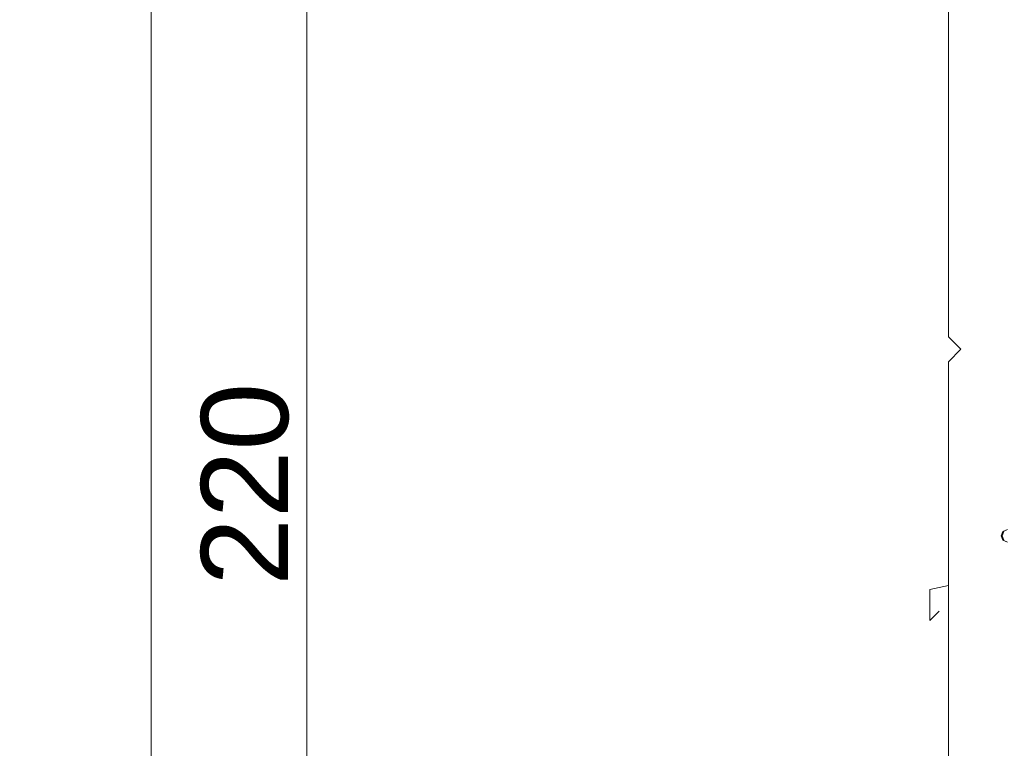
# Model space of a CAD drawing. Header units: millimetres. Extents: x -12989 to 381814, y -50461 to 30884.
# Tile 13 of 111: x 362042 to 363625, y -45302 to -44131. Entities that reach past the tile are written whole.
import ezdxf

# ---------------------------------------------------------------- set-up
doc = ezdxf.new("R2010")
doc.units = ezdxf.units.MM
doc.header["$MEASUREMENT"] = 0
doc.linetypes.add('Wipeout_Contour', pattern=[1000, 0, -1000])
for name, color, linetype in [('Nowe_A__SCIANY', 7, 'Continuous'), ('Nowe_A_WYM', 7, 'Continuous'), ('Nowe_Drzwi Archicad', 7, 'Continuous'), ('Nowe_Okna Archicada', 7, 'Continuous')]:
    doc.layers.add(name, color=color, linetype=linetype)
for name, color, linetype, lineweight in [('Nowe_A_WYM_Nr_pióra__1', 7, 'Continuous', 13), ('Nowe_A_WYM_Nr_pióra__45', 7, 'Continuous', 15), ('Nowe_A_WYM_Nr_pióra__85', 7, 'Continuous', 13), ('Nowe_Drzwi Archicad_Nr_pióra__3', 7, 'Continuous', 13), ('Nowe_Drzwi Archicad_Nr_pióra__87', 7, 'Continuous', 13), ('Nowe_Okna Archicada_Nr_pióra__3', 7, 'Continuous', 13)]:
    doc.layers.add(name, color=color, linetype=linetype, lineweight=lineweight)
doc.styles.add('STYL_AUTOMATYCZNY_4', font='arial.ttf')
doc.dimstyles.new('STYL_AUTOMATYCZNY__2', dxfattribs={"dimtxt": 139.999998, "dimasz": 57, "dimexe": 0.18, "dimexo": 0.0625, "dimgap": 0, "dimtad": 1, "dimdec": 0, "dimlfac": 0.1, "dimzin": 0, "dimdsep": 46, "dimtxsty": 'STYL_AUTOMATYCZNY_4', "dimblk": 'ARROWHEAD_6', "dimblk1": 'ARROWHEAD_6', "dimblk2": 'ARROWHEAD_6', "dimcen": 0.09, "dimse1": 1, "dimse2": 1, "dimclrd": 7, "dimclre": 7, "dimclrt": 7, "dimadec": 0, "dimazin": 0, "dimtfac": 1, "dimtdec": 4, "dimtmove": 0, "dimatfit": 3, "dimfxl": 0, "dimtolj": 1, "dimtzin": 0, "dimarcsym": 0})

# ---------------------------------------------------------------- blocks, each defined once
blk = doc.blocks.new('ElemPrzekroju_1_1', base_point=(363535.4, -45960.6))
at = {"color": 254, "linetype": 'Wipeout_Contour', "lineweight": 0, "ltscale": 10259356.83937414}
blk.add_wipeout([(363535.4, -43780.6), (363535.4, -44640.6), (363555.4, -44660.6), (363535.4, -44680.6), (363535.4, -45640.6), (363555.4, -45660.6), (363665.4, -45660.6), (363685.4, -45640.6), (363685.4, -45087.6), (363685.3, -45087.6), (363675.4, -45087.6), (363675.4, -45033.6), (363685.4, -45033.6), (363685.4, -44987.6), (363675.4, -44987.6), (363675.4, -44970.6), (363630.4, -44970.6), (363623.3, -44967.7), (363620.4, -44960.6), (363623.3, -44953.5), (363630.4, -44950.6), (363675.4, -44950.6), (363675.4, -44933.6), (363685.4, -44933.6), (363685.4, -44680.6), (363665.4, -44660.6), (363685.4, -44640.6), (363685.4, -43780.6)], dxfattribs=at).dxf.layer = 'Nowe_A__SCIANY'
blk = doc.blocks.new('ElemPrzekroju_6_1', base_point=(363535.4, -45960.6))
at = {"layer": 'Nowe_Drzwi Archicad_Nr_pióra__87', "color": 7, "linetype": 'Continuous', "lineweight": 13}
for p, q in [((363535.4, -44640.6), (363535.4, -43780.6)), ((363555.4, -44660.6), (363535.4, -44640.6)), ((363555.4, -44660.6), (363535.4, -44680.6)), ((363535.4, -44680.6), (363535.4, -45640.6))]:
    blk.add_line(p, q, dxfattribs=at)
at = {"color": 254, "linetype": 'Wipeout_Contour', "lineweight": 0, "ltscale": 1465568.692204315}
blk.add_wipeout([(363620.4, -44960.6), (363623.3, -44967.7), (363624.9, -44967.7), (363622.1, -44960.6)], dxfattribs=at).dxf.layer = 'Nowe_Drzwi Archicad'
at = {"color": 254, "linetype": 'Wipeout_Contour', "lineweight": 0, "ltscale": 1465582.028579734}
blk.add_wipeout([(363630.4, -44950.6), (363623.3, -44953.5), (363624.9, -44953.5), (363631.5, -44950.6)], dxfattribs=at).dxf.layer = 'Nowe_Drzwi Archicad'
at = {"color": 254, "linetype": 'Wipeout_Contour', "lineweight": 0, "ltscale": 1465590.407743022}
blk.add_wipeout([(363623.3, -44967.7), (363630.4, -44970.6), (363631.5, -44970.6), (363624.9, -44967.7)], dxfattribs=at).dxf.layer = 'Nowe_Drzwi Archicad'
at = {"color": 254, "linetype": 'Wipeout_Contour', "lineweight": 0, "ltscale": 1465565.221403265}
blk.add_wipeout([(363623.3, -44953.5), (363620.4, -44960.6), (363622.1, -44960.6), (363624.9, -44953.5)], dxfattribs=at).dxf.layer = 'Nowe_Drzwi Archicad'
at = {"color": 254, "linetype": 'Wipeout_Contour', "lineweight": 0, "ltscale": 1465582.092901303}
blk.add_wipeout([(363622.1, -44960.6), (363624.9, -44967.7), (363629.7, -44967.7), (363627.6, -44960.6)], dxfattribs=at).dxf.layer = 'Nowe_Drzwi Archicad'
at = {"color": 254, "linetype": 'Wipeout_Contour', "lineweight": 0, "ltscale": 1465592.600304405}
blk.add_wipeout([(363631.5, -44950.6), (363624.9, -44953.5), (363629.7, -44953.5), (363634.8, -44950.6)], dxfattribs=at).dxf.layer = 'Nowe_Drzwi Archicad'
at = {"color": 254, "linetype": 'Wipeout_Contour', "lineweight": 0, "ltscale": 1465600.979409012}
blk.add_wipeout([(363624.9, -44967.7), (363631.5, -44970.6), (363634.8, -44970.6), (363629.7, -44967.7)], dxfattribs=at).dxf.layer = 'Nowe_Drzwi Archicad'
at = {"color": 254, "linetype": 'Wipeout_Contour', "lineweight": 0, "ltscale": 1465578.622130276}
blk.add_wipeout([(363624.9, -44953.5), (363622.1, -44960.6), (363627.6, -44960.6), (363629.7, -44953.5)], dxfattribs=at).dxf.layer = 'Nowe_Drzwi Archicad'
at = {"layer": 'Nowe_Drzwi Archicad_Nr_pióra__3', "color": 7, "linetype": 'Continuous', "lineweight": 13}
for p, q in [((363623.3, -44953.5), (363620.4, -44960.6)), ((363620.4, -44960.6), (363623.3, -44967.7)), ((363624.9, -44953.5), (363622.1, -44960.6)), ((363622.1, -44960.6), (363624.9, -44967.7)), ((363630.4, -44950.6), (363623.3, -44953.5)), ((363623.3, -44967.7), (363630.4, -44970.6))]:
    blk.add_line(p, q, dxfattribs=at)
blk = doc.blocks.new('ElemPrzekroju_10_1', base_point=(363535.4, -45960.6))
at = {"layer": 'Nowe_Okna Archicada_Nr_pióra__3', "color": 7, "linetype": 'Continuous', "lineweight": 13}
for p, q in [((363535.4, -45040.6), (363505.4, -45046.6)), ((363505.4, -45046.6), (363505.4, -45096.6)), ((363505.4, -45096.6), (363520.4, -45081.6))]:
    blk.add_line(p, q, dxfattribs=at)
blk = doc.blocks.new('*D186', base_point=(363535.4, -45960.6))
at = {"layer": 'Nowe_A_WYM_Nr_pióra__45', "color": 7, "linetype": 'Continuous', "lineweight": 15}
for p, q in [((362473.3, -43750.6), (362533.3, -43810.6)), ((362473.3, -45950.6), (362533.3, -46010.6))]:
    blk.add_line(p, q, dxfattribs=at)
at = {"layer": 'Nowe_A_WYM_Nr_pióra__85', "color": 7, "linetype": 'Continuous', "lineweight": 13}
for p, q in [((362559.5, -43780.6), (362447, -43780.6)), ((362503.3, -45980.6), (362503.3, -43780.6)), ((362559.5, -45980.6), (362447, -45980.6)), ((362503.3, -46025.6), (362503.3, -45980.6))]:
    blk.add_line(p, q, dxfattribs=at)
at = {"layer": 'Nowe_A_WYM_Nr_pióra__1', "color": 7, "lineweight": 13, "insert": (362475.3, -45040.8), "char_height": 140, "attachment_point": 7, "rotation": 90, "style": 'STYL_AUTOMATYCZNY_4'}
blk.add_mtext('\\A1;{\\pql;\\fArial|b0|i0|c238|p0;\\W1.000000;220}', dxfattribs=at)
blk = doc.blocks.new('ARROWHEAD_6')
at = {"color": 0, "linetype": 'Continuous', "lineweight": 0}
for p, q in [((-0.5, -0.5), (0.5, 0.5)), ((0, 0), (-1, 0))]:
    blk.add_line(p, q, dxfattribs=at)
blk = doc.blocks.new('*D198', base_point=(363535.4, -45960.6))
at = {"layer": 'Nowe_A_WYM_Nr_pióra__45', "color": 7, "linetype": 'Continuous', "lineweight": 15}
for p, q in [((362283.3, -37900.7), (362223.3, -37840.7)), ((362223.3, -45950.6), (362283.3, -46010.6))]:
    blk.add_line(p, q, dxfattribs=at)
at = {"layer": 'Nowe_A_WYM_Nr_pióra__85', "color": 7, "linetype": 'Continuous', "lineweight": 13}
for p, q in [((362253.3, -37870.7), (362253.3, -37825.7)), ((362309.5, -37870.7), (362197, -37870.7)), ((362253.3, -45980.6), (362253.3, -37870.7)), ((362309.5, -45980.6), (362197, -45980.6)), ((362253.3, -46025.6), (362253.3, -45980.6))]:
    blk.add_line(p, q, dxfattribs=at)
at = {"layer": 'Nowe_A_WYM_Nr_pióra__1', "color": 7, "lineweight": 13, "insert": (362225.3, -42078.7), "char_height": 140, "attachment_point": 7, "rotation": 90, "style": 'STYL_AUTOMATYCZNY_4'}
blk.add_mtext('\\A1;{\\pql;\\fArial|b0|i0|c238|p0;\\W1.000000;811}', dxfattribs=at)

msp = doc.modelspace()

# ---------------------------------------------------------------- block references
at = {"layer": 'Nowe_A__SCIANY', "lineweight": 0}
msp.add_blockref('ElemPrzekroju_1_1', (363535.4, -45960.6), dxfattribs=at)

# ---------------------------------------------------------------- next in the draw order: block references
at = {"layer": 'Nowe_Drzwi Archicad', "lineweight": 0}
msp.add_blockref('ElemPrzekroju_6_1', (363535.4, -45960.6), dxfattribs=at)

# ---------------------------------------------------------------- next in the draw order: block references
at = {"layer": 'Nowe_Okna Archicada', "lineweight": 0}
msp.add_blockref('ElemPrzekroju_10_1', (363535.4, -45960.6), dxfattribs=at)

# ---------------------------------------------------------------- next in the draw order: dimensions: what is measured, and where the dimension line sits
at = {"layer": 'Nowe_A_WYM', "color": 7, "linetype": 'Continuous', "lineweight": 13}
for base, p2, picture, middle in [((362253.3, -37870.7), (371035.4, -37870.7), '*D198', (362155.3, -41918.9)), ((362503.3, -43780.6), (363535.4, -43780.6), '*D186', (362405.3, -44880.9))]:
    dim = msp.add_linear_dim(base=base, p1=(363585.4, -45980.6), p2=p2, angle=90, dimstyle='STYL_AUTOMATYCZNY__2', dxfattribs=at)
    dim.commit()
    dim.dimension.update_dxf_attribs({"geometry": picture, "text_midpoint": middle, "dimtype": 160, "text_rotation": 90})

doc.saveas('drawing.dxf')
